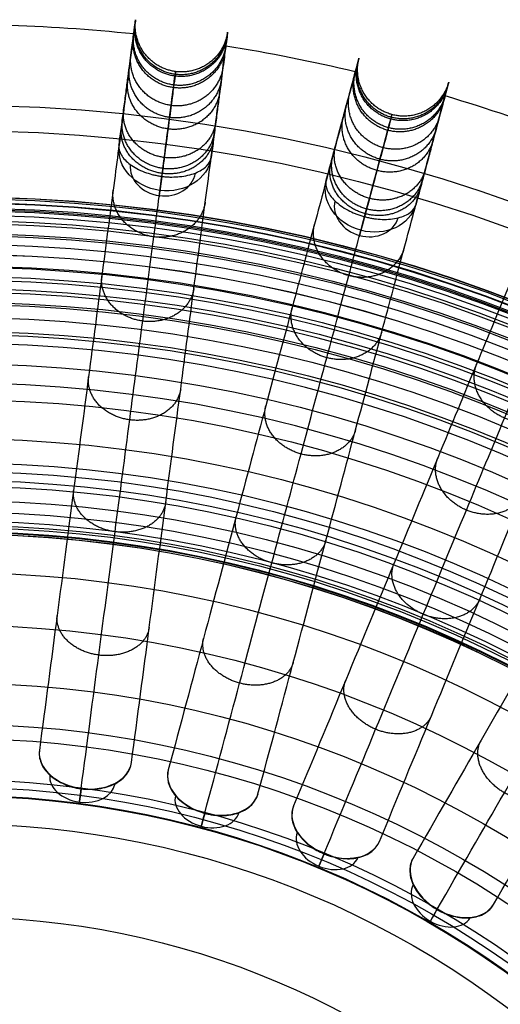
# Model space of a CAD drawing. Header units: millimetres. Extents: x -186 to 186, y -186 to 186.
# Tile 37 of 40: x 7 to 59, y 80 to 186. Entities that reach past the tile are written whole.
import ezdxf

# ---------------------------------------------------------------- set-up
doc = ezdxf.new("R2010")
doc.units = ezdxf.units.MM
doc.layers.add('Ø35', color=7, linetype='Continuous', true_color=0x7d26cd)

msp = doc.modelspace()

# ---------------------------------------------------------------- linework, layer by layer
at = {"layer": 'Ø35'}
for centre, radius in [((0, 0, 280.66), 176.34), ((0, 0, 277.85), 173.61), ((0, 0, 185.18), 166.49), ((0, 0, 178.69), 166.46), ((0, 0, 190.2), 166.29), ((0, 0, 195.13), 165.88), ((0, 0, 169.41), 165.83), ((0, 0, 199.92), 165.29), ((0, 0, 164.04), 165.14), ((0, 0, 250), 165), ((0, 0, 204.55), 164.53), ((0, 0, 157.4), 163.93), ((0, 0, 208.99), 163.61), ((0, 0, 213.21), 162.53), ((0, 0, 150.62), 162.32), ((0, 0, 216.98), 161.39), ((0, 0, 143.78), 160.31), ((0, 0, 220.1), 160.3), ((0, 0, 223.52), 158.92), ((0, 0, 136.9), 157.91), ((0, 0, 226.48), 157.53), ((0, 0, 228.24), 156.61), ((0, 0, 129.99), 155.14), ((0, 0, 231.3), 154.91), ((0, 0, 264.5), 153.5), ((0, 0, 123.06), 152), ((0, 0, 232.64), 151.67), ((0, 0, 116.11), 148.5), ((0, 0, 109.16), 144.65), ((0, 0, 102.2), 140.46), ((0, 0, 283.13), 137.85), ((0, 0, 281.75), 136.92), ((0, 0, 95.26), 135.96), ((0, 0, 279.11), 135.33), ((0, 0, 276.24), 133.8), ((0, 0, 273.47), 132.55), ((0, 0, 270.81), 131.58), ((0, 0, 88.33), 131.14), ((0, 0, 268.3), 130.88), ((0, 0, 265.95), 130.43), ((0, 0, 259.96), 130.36), ((0, 0, 263.78), 130.21), ((0, 0, 261.78), 130.19), ((0, 0, 81.44), 126.03), ((0, 0, 74.26), 120.38), ((0, 0, 66.79), 114.14), ((0, 0, 8.57), 109.73), ((0, 0, 60.02), 108.19), ((0, 0, 20.93), 103.74), ((0, 0, 25.79), 102.94), ((0, 0, 23.15), 102.07), ((0, 0, 53.32), 102), ((0, 0), 99), ((0, 0, 40.12), 88.99)]:
    msp.add_circle(centre, radius, dxfattribs=at)
at = {"layer": 'Ø35', "extrusion": (0, 0, -1)}
for centre, radius in [((0, 0, -300), 159), ((0, 0, -300), 156.19), ((0, 0, -298.67), 150.7), ((0, 0, -294.97), 146.43)]:
    msp.add_circle(centre, radius, dxfattribs=at)
at = {"layer": 'Ø35'}
for start, end in [(84.0486, 88.4514), (76.5486, 80.9514), (69.0486, 73.4514)]:
    msp.add_arc((0, 0, 161.64), 185, start, end, dxfattribs=at)
at = {"layer": 'Ø35', "extrusion": (0.067444, 0.512291, -0.85616)}
for start, end in [(270, 359.2906), (180.7094, 270)]:
    msp.add_arc((0, 272.04, -116.14), 5, start, end, dxfattribs=at)
at = {"layer": 'Ø35', "extrusion": (-0.067444, -0.512291, 0.85616)}
for start, end in [(182.216, 270), (270, 357.784)]:
    msp.add_arc((0, 272.04, 119.67), 3.54, start, end, dxfattribs=at)
at = {"layer": 'Ø35', "extrusion": (0.991445, -0.130526, -7.4149e-15)}
msp.add_arc((172.9, 240), 5, 123.6054, 211.114, dxfattribs=at)
at = {"layer": 'Ø35', "extrusion": (0.133735, 0.499105, -0.85616)}
for start, end in [(270, 359.2906), (180.7094, 270)]:
    msp.add_arc((0, 272.04, -116.14), 5, start, end, dxfattribs=at)
at = {"layer": 'Ø35', "extrusion": (-0.133735, -0.499105, 0.85616)}
for start, end in [(182.216, 270), (270, 357.784)]:
    msp.add_arc((0, 272.04, 119.67), 3.54, start, end, dxfattribs=at)
at = {"layer": 'Ø35', "extrusion": (0.965926, -0.258819, -7.28023e-15)}
msp.add_arc((172.9, 240), 5, 123.6054, 211.114, dxfattribs=at)
at = {"layer": 'Ø35', "extrusion": (0.092401, 0.701857, 0.7063)}
for centre, radius, start, end in [((0, -54.49, 97.09), 5, 0.9435, 179.0565), ((0, -54.49, 93.55), 3.54, 0.8935, 179.1065)]:
    msp.add_arc(centre, radius, start, end, dxfattribs=at)
at = {"layer": 'Ø35', "extrusion": (0.183221, 0.683791, 0.7063)}
for centre, radius, start, end in [((0, -54.49, 97.09), 5, 0.9435, 179.0565), ((0, -54.49, 93.55), 3.54, 0.8935, 179.1065)]:
    msp.add_arc(centre, radius, start, end, dxfattribs=at)
at = {"layer": 'Ø35', "extrusion": (-0.991445, 0.130526, 1.60811e-15)}
msp.add_arc((-107.21, 30), 5, 315.3692, 45.0643, dxfattribs=at)
at = {"layer": 'Ø35', "extrusion": (0.270907, 0.654026, 0.7063)}
for centre, radius, start, end in [((0, -54.49, 97.09), 5, 0.9435, 179.0565), ((0, -54.49, 93.55), 3.54, 0.8935, 179.1065)]:
    msp.add_arc(centre, radius, start, end, dxfattribs=at)
at = {"layer": 'Ø35', "extrusion": (-0.965926, 0.258819, 4.29604e-15)}
msp.add_arc((-107.21, 30), 5, 315.3692, 45.0643, dxfattribs=at)
at = {"layer": 'Ø35', "extrusion": (-0.92388, 0.382683, 3.37827e-16)}
msp.add_arc((-107.21, 30), 5, 315.3692, 45.0643, dxfattribs=at)
at = {"layer": 'Ø35', "extrusion": (0.353956, 0.613071, 0.7063)}
for centre, radius, start, end in [((0, -54.49, 97.09), 5, 0.9435, 179.0565), ((0, -54.49, 93.55), 3.54, 0.8935, 179.1065)]:
    msp.add_arc(centre, radius, start, end, dxfattribs=at)
at = {"layer": 'Ø35', "extrusion": (-0.866025, 0.5, 2.89418e-15)}
msp.add_arc((-107.21, 30), 5, 315.3692, 45.0643, dxfattribs=at)
at = {"layer": 'Ø35'}
for points, knots in [([(17.6, 172.02, 239.97), (17.7, 172.71, 238.82), (17.78, 173.37, 237.64), (17.86, 173.98, 236.45), (17.95, 174.63, 235.2), (18.03, 175.24, 233.93), (18.1, 175.82, 232.65), (18.18, 176.43, 231.3), (18.26, 177, 229.92), (18.4, 178.08, 227.15), (18.47, 178.59, 225.75), (18.53, 179.07, 224.34), (18.67, 180.08, 221.33), (18.78, 180.96, 218.25), (18.88, 181.71, 215.16), (18.99, 182.51, 211.9), (19.07, 183.17, 208.6), (19.14, 183.71, 205.29), (19.22, 184.27, 201.83), (19.27, 184.69, 198.34), (19.31, 184.99, 194.85), (19.35, 185.3, 191.24), (19.37, 185.47, 187.61), (19.38, 185.51, 183.99), (19.38, 185.54, 180.29), (19.37, 185.44, 176.58), (19.34, 185.19, 172.88), (19.31, 184.95, 169.12), (19.25, 184.55, 165.37), (19.18, 184, 161.65), (19.18, 184, 161.64), (19.18, 184, 161.64), (19.18, 184, 161.64), (19.07, 183.15, 155.83), (18.91, 181.93, 150.08), (18.71, 180.39, 144.42), (18.5, 178.82, 138.62), (18.25, 176.91, 132.91), (17.96, 174.73, 127.32), (17.67, 172.49, 121.56), (17.33, 169.96, 115.91), (16.97, 167.19, 110.39), (16.59, 164.34, 104.69), (16.18, 161.23, 99.12), (15.75, 157.92, 93.68), (15.3, 154.52, 88.07), (14.82, 150.89, 82.59), (14.32, 147.1, 77.24), (13.81, 143.2, 71.74), (13.27, 139.11, 66.37), (12.71, 134.88, 61.12), (12.14, 130.54, 55.75), (11.55, 126.04, 50.5), (10.94, 121.42, 45.38), (10.32, 116.71, 40.16), (9.68, 111.85, 35.04), (9.03, 106.89, 30.06)], [0, 0, 0, 0, 4.040828, 4.040828, 4.040828, 8.259644, 8.259644, 8.259644, 12.731241, 12.731241, 17.203384, 17.203384, 17.203384, 26.762643, 26.762643, 26.762643, 36.850305, 36.850305, 36.850305, 47.374726, 47.374726, 47.374726, 58.243746, 58.243746, 58.243746, 69.369292, 69.369292, 69.369292, 80.671791, 80.671791, 80.671791, 80.681377, 80.681377, 80.681377, 98.298559, 98.298559, 98.298559, 116.345926, 116.345926, 116.345926, 134.921722, 134.921722, 134.921722, 154.078377, 154.078377, 154.078377, 173.820712, 173.820712, 173.820712, 194.117895, 194.117895, 194.117895, 214.910076, 214.910076, 214.910076, 236.114875, 236.114875, 236.114875, 236.114875]), ([(18.94, 105.59, 30.06), (19.6, 110.54, 35.04), (20.24, 115.4, 40.16), (20.86, 120.11, 45.38), (21.46, 124.73, 50.5), (22.06, 129.24, 55.75), (22.63, 133.57, 61.12), (23.18, 137.8, 66.37), (23.72, 141.89, 71.74), (24.24, 145.79, 77.24), (24.74, 149.59, 82.59), (25.21, 153.21, 88.07), (25.66, 156.62, 93.68), (26.1, 159.92, 99.12), (26.51, 163.03, 104.69), (26.88, 165.89, 110.39), (27.25, 168.65, 115.91), (27.58, 171.19, 121.56), (27.88, 173.43, 127.32), (28.16, 175.61, 132.91), (28.41, 177.51, 138.62), (28.62, 179.09, 144.42), (28.82, 180.63, 150.08), (28.98, 181.85, 155.83), (29.1, 182.7, 161.64), (29.1, 182.7, 161.64), (29.1, 182.7, 161.64), (29.1, 182.7, 161.65), (29.17, 183.25, 165.37), (29.22, 183.64, 169.12), (29.25, 183.89, 172.88), (29.28, 184.13, 176.58), (29.3, 184.24, 180.29), (29.29, 184.2, 183.99), (29.29, 184.16, 187.61), (29.27, 183.99, 191.24), (29.23, 183.69, 194.85), (29.19, 183.39, 198.34), (29.13, 182.96, 201.83), (29.06, 182.4, 205.29), (28.99, 181.87, 208.6), (28.9, 181.21, 211.9), (28.79, 180.41, 215.16), (28.69, 179.66, 218.25), (28.58, 178.78, 221.33), (28.45, 177.76, 224.34), (28.38, 177.28, 225.75), (28.32, 176.78, 227.15), (28.17, 175.7, 229.92), (28.1, 175.12, 231.3), (28.02, 174.51, 232.65), (27.94, 173.94, 233.93), (27.86, 173.32, 235.2), (27.78, 172.68, 236.45), (27.7, 172.06, 237.64), (27.61, 171.41, 238.82), (27.52, 170.72, 239.97)], [0, 0, 0, 0, 21.204799, 21.204799, 21.204799, 41.99698, 41.99698, 41.99698, 62.294163, 62.294163, 62.294163, 82.036498, 82.036498, 82.036498, 101.193153, 101.193153, 101.193153, 119.768949, 119.768949, 119.768949, 137.816316, 137.816316, 137.816316, 155.433498, 155.433498, 155.433498, 155.443084, 155.443084, 155.443084, 166.745582, 166.745582, 166.745582, 177.871129, 177.871129, 177.871129, 188.740149, 188.740149, 188.740149, 199.26457, 199.26457, 199.26457, 209.352232, 209.352232, 209.352232, 218.911491, 218.911491, 218.911491, 223.383634, 223.383634, 227.855231, 227.855231, 227.855231, 232.074047, 232.074047, 232.074047, 236.114875, 236.114875, 236.114875, 236.114875]), ([(39.91, 168.26, 239.97), (40.09, 168.93, 238.82), (40.26, 169.56, 237.64), (40.42, 170.16, 236.45), (40.59, 170.79, 235.2), (40.75, 171.39, 233.93), (40.9, 171.95, 232.65), (41.06, 172.54, 231.3), (41.21, 173.1, 229.92), (41.49, 174.16, 227.15), (41.62, 174.65, 225.75), (41.75, 175.11, 224.34), (42.01, 176.1, 221.33), (42.24, 176.96, 218.25), (42.44, 177.7, 215.16), (42.65, 178.47, 211.9), (42.82, 179.12, 208.6), (42.96, 179.64, 205.29), (43.1, 180.18, 201.83), (43.22, 180.6, 198.34), (43.29, 180.89, 194.85), (43.37, 181.19, 191.24), (43.42, 181.35, 187.61), (43.43, 181.39, 183.99), (43.44, 181.42, 180.29), (43.41, 181.32, 176.58), (43.35, 181.09, 172.88), (43.28, 180.84, 169.12), (43.18, 180.46, 165.37), (43.04, 179.93, 161.65), (43.04, 179.93, 161.64), (43.03, 179.93, 161.64), (43.03, 179.92, 161.64), (42.81, 179.09, 155.83), (42.49, 177.91, 150.08), (42.09, 176.41, 144.42), (41.68, 174.87, 138.62), (41.18, 173.02, 132.91), (40.62, 170.89, 127.32), (40.03, 168.71, 121.56), (39.37, 166.24, 115.91), (38.65, 163.55, 110.39), (37.9, 160.77, 104.69), (37.09, 157.74, 99.12), (36.23, 154.52, 93.68), (35.34, 151.2, 88.07), (34.39, 147.67, 82.59), (33.4, 143.97, 77.24), (32.38, 140.17, 71.74), (31.31, 136.18, 66.37), (30.21, 132.06, 61.12), (29.08, 127.84, 55.75), (27.9, 123.45, 50.5), (26.7, 118.95, 45.38), (25.47, 114.36, 40.16), (24.2, 109.63, 35.04), (22.9, 104.8, 30.06)], [0, 0, 0, 0, 4.040828, 4.040828, 4.040828, 8.259644, 8.259644, 8.259644, 12.731241, 12.731241, 17.203384, 17.203384, 17.203384, 26.762643, 26.762643, 26.762643, 36.850305, 36.850305, 36.850305, 47.374726, 47.374726, 47.374726, 58.243746, 58.243746, 58.243746, 69.369292, 69.369292, 69.369292, 80.671791, 80.671791, 80.671791, 80.681377, 80.681377, 80.681377, 98.298559, 98.298559, 98.298559, 116.345926, 116.345926, 116.345926, 134.921722, 134.921722, 134.921722, 154.078377, 154.078377, 154.078377, 173.820712, 173.820712, 173.820712, 194.117895, 194.117895, 194.117895, 214.910076, 214.910076, 214.910076, 236.114875, 236.114875, 236.114875, 236.114875]), ([(13.53, 102.79, 33.54), (14.18, 107.7, 38.48), (15.43, 117.2, 48.48), (17.18, 130.49, 63.99), (18.77, 142.54, 79.84), (20.17, 153.21, 95.97), (21.37, 162.33, 112.33), (22.35, 169.74, 128.86), (23.08, 175.3, 145.52), (23.49, 178.45, 160.33), (23.67, 179.8, 173.14), (23.71, 180.1, 183.86), (23.65, 179.6, 194.33), (23.48, 178.38, 204.38), (23.23, 176.47, 213.86), (22.9, 173.96, 222.62), (22.56, 171.38, 229.31), (22.26, 169.05, 234.13), (22.09, 167.82, 236.36), (22.01, 167.18, 237.42)], [0, 0, 0, 0, 21.206687, 42.000163, 62.298384, 82.041442, 101.198015, 119.773444, 137.819283, 155.44352, 166.748088, 177.876049, 188.747485, 199.274348, 209.364632, 218.926927, 227.876161, 232.097972, 236.141838, 236.141838, 236.141838, 236.141838]), ([(32.56, 102.21, 30.06), (33.86, 107.04, 35.04), (35.13, 111.77, 40.16), (36.36, 116.36, 45.38), (37.56, 120.87, 50.5), (38.74, 125.25, 55.75), (39.87, 129.47, 61.12), (40.97, 133.6, 66.37), (42.04, 137.58, 71.74), (43.06, 141.38, 77.24), (44.05, 145.08, 82.59), (45, 148.61, 88.07), (45.89, 151.93, 93.68), (46.75, 155.15, 99.12), (47.56, 158.18, 104.69), (48.3, 160.96, 110.39), (49.03, 163.65, 115.91), (49.69, 166.12, 121.56), (50.27, 168.31, 127.32), (50.84, 170.43, 132.91), (51.34, 172.29, 138.62), (51.75, 173.82, 144.42), (52.15, 175.32, 150.08), (52.47, 176.51, 155.83), (52.69, 177.34, 161.64), (52.69, 177.34, 161.64), (52.69, 177.34, 161.64), (52.69, 177.34, 161.65), (52.84, 177.87, 165.37), (52.94, 178.26, 169.12), (53, 178.5, 172.88), (53.07, 178.74, 176.58), (53.1, 178.84, 180.29), (53.09, 178.8, 183.99), (53.08, 178.76, 187.61), (53.03, 178.6, 191.24), (52.95, 178.3, 194.85), (52.87, 178.01, 198.34), (52.76, 177.6, 201.83), (52.62, 177.05, 205.29), (52.48, 176.53, 208.6), (52.3, 175.88, 211.9), (52.1, 175.11, 215.16), (51.9, 174.37, 218.25), (51.67, 173.52, 221.33), (51.4, 172.53, 224.34), (51.28, 172.06, 225.75), (51.15, 171.57, 227.15), (50.87, 170.52, 229.92), (50.72, 169.96, 231.3), (50.56, 169.36, 232.65), (50.41, 168.8, 233.93), (50.25, 168.21, 235.2), (50.08, 167.58, 236.45), (49.92, 166.97, 237.64), (49.75, 166.34, 238.82), (49.57, 165.67, 239.97)], [0, 0, 0, 0, 21.204799, 21.204799, 21.204799, 41.99698, 41.99698, 41.99698, 62.294163, 62.294163, 62.294163, 82.036498, 82.036498, 82.036498, 101.193153, 101.193153, 101.193153, 119.768949, 119.768949, 119.768949, 137.816316, 137.816316, 137.816316, 155.433498, 155.433498, 155.433498, 155.443084, 155.443084, 155.443084, 166.745582, 166.745582, 166.745582, 177.871129, 177.871129, 177.871129, 188.740149, 188.740149, 188.740149, 199.26457, 199.26457, 199.26457, 209.352232, 209.352232, 209.352232, 218.911491, 218.911491, 218.911491, 223.383634, 223.383634, 227.855231, 227.855231, 227.855231, 232.074047, 232.074047, 232.074047, 236.114875, 236.114875, 236.114875, 236.114875]), ([(26.83, 100.15, 33.54), (28.12, 104.93, 38.48), (30.59, 114.18, 48.48), (34.06, 127.13, 63.99), (37.21, 138.88, 79.84), (40, 149.27, 95.97), (42.38, 158.15, 112.33), (44.31, 165.38, 128.86), (45.76, 170.79, 145.52), (46.58, 173.85, 160.33), (46.94, 175.17, 173.14), (47.01, 175.46, 183.86), (46.89, 174.98, 194.33), (46.57, 173.78, 204.38), (46.07, 171.93, 213.86), (45.41, 169.49, 222.62), (44.74, 166.96, 229.31), (44.13, 164.7, 234.13), (43.81, 163.5, 236.36), (43.64, 162.88, 237.42)], [0, 0, 0, 0, 21.206687, 42.000163, 62.298384, 82.041442, 101.198015, 119.773444, 137.819283, 155.44352, 166.748088, 177.876049, 188.747485, 199.274348, 209.364632, 218.926927, 227.876161, 232.097972, 236.141838, 236.141838, 236.141838, 236.141838]), ([(61.53, 161.61, 239.97), (61.79, 162.25, 238.82), (62.05, 162.86, 237.64), (62.28, 163.43, 236.45), (62.53, 164.03, 235.2), (62.77, 164.6, 233.93), (62.99, 165.14, 232.65), (63.23, 165.71, 231.3), (63.45, 166.24, 229.92), (63.87, 167.25, 227.15), (64.06, 167.72, 225.75), (64.25, 168.17, 224.34), (64.64, 169.11, 221.33), (64.98, 169.93, 218.25), (65.27, 170.64, 215.16), (65.58, 171.38, 211.9), (65.83, 172, 208.6), (66.04, 172.49, 205.29), (66.25, 173.02, 201.83), (66.42, 173.41, 198.34), (66.53, 173.69, 194.85), (66.65, 173.98, 191.24), (66.72, 174.13, 187.61), (66.73, 174.17, 183.99), (66.75, 174.2, 180.29), (66.71, 174.11, 176.58), (66.61, 173.88, 172.88), (66.52, 173.65, 169.12), (66.36, 173.28, 165.37), (66.15, 172.77, 161.65), (66.15, 172.77, 161.64), (66.15, 172.77, 161.64), (66.15, 172.77, 161.64), (65.82, 171.97, 155.83), (65.35, 170.84, 150.08), (64.76, 169.4, 144.42), (64.15, 167.94, 138.62), (63.41, 166.16, 132.91), (62.57, 164.13, 127.32), (61.71, 162.04, 121.56), (60.73, 159.68, 115.91), (59.66, 157.1, 110.39), (58.56, 154.44, 104.69), (57.36, 151.55, 99.12), (56.09, 148.47, 93.68), (54.77, 145.29, 88.07), (53.37, 141.91, 82.59), (51.91, 138.38, 77.24), (50.4, 134.75, 71.74), (48.82, 130.93, 66.37), (47.19, 126.99, 61.12), (45.52, 122.95, 55.75), (43.78, 118.76, 50.5), (42, 114.45, 45.38), (40.18, 110.06, 40.16), (38.3, 105.53, 35.04), (36.39, 100.91, 30.06)], [0, 0, 0, 0, 4.040828, 4.040828, 4.040828, 8.259644, 8.259644, 8.259644, 12.731241, 12.731241, 17.203384, 17.203384, 17.203384, 26.762643, 26.762643, 26.762643, 36.850305, 36.850305, 36.850305, 47.374726, 47.374726, 47.374726, 58.243746, 58.243746, 58.243746, 69.369292, 69.369292, 69.369292, 80.671791, 80.671791, 80.671791, 80.681377, 80.681377, 80.681377, 98.298559, 98.298559, 98.298559, 116.345926, 116.345926, 116.345926, 134.921722, 134.921722, 134.921722, 154.078377, 154.078377, 154.078377, 173.820712, 173.820712, 173.820712, 194.117895, 194.117895, 194.117895, 214.910076, 214.910076, 214.910076, 236.114875, 236.114875, 236.114875, 236.114875]), ([(17.6, 172.02, 239.97), (17.56, 171.69, 240.53), (17.64, 171.33, 241.08), (17.85, 170.98, 241.6), (18.06, 170.62, 242.11), (18.38, 170.27, 242.57), (18.81, 169.96, 242.96), (19.24, 169.64, 243.34), (19.76, 169.36, 243.65), (20.35, 169.14, 243.86), (20.61, 169.05, 243.95), (20.87, 168.96, 244.02), (21.29, 168.85, 244.09), (21.43, 168.82, 244.11), (21.64, 168.78, 244.14), (21.71, 168.76, 244.14), (21.85, 168.74, 244.15), (21.92, 168.72, 244.16), (21.99, 168.71, 244.16), (22.06, 168.7, 244.16), (22.14, 168.69, 244.16), (22.21, 168.68, 244.16)], [0, 0, 0, 0, 1.976488, 1.976488, 1.976488, 3.954613, 3.954613, 3.954613, 5.937868, 5.937868, 5.937868, 6.806556, 6.806556, 7.240695, 7.240695, 7.457739, 7.457739, 7.674783, 7.674783, 7.674783, 7.892081, 7.892081, 7.892081, 7.892081]), ([(22.21, 168.68, 244.16), (22.28, 168.67, 244.16), (22.35, 168.66, 244.16), (22.42, 168.66, 244.16), (22.49, 168.65, 244.16), (22.57, 168.64, 244.15), (22.71, 168.63, 244.14), (22.78, 168.62, 244.14), (23, 168.61, 244.11), (23.14, 168.61, 244.09), (23.57, 168.61, 244.02), (23.85, 168.62, 243.95), (24.12, 168.65, 243.86), (24.75, 168.71, 243.65), (25.32, 168.84, 243.34), (25.82, 169.04, 242.96), (26.31, 169.23, 242.57), (26.72, 169.48, 242.11), (27.01, 169.77, 241.6), (27.3, 170.06, 241.08), (27.47, 170.38, 240.53), (27.52, 170.72, 239.97)], [0, 0, 0, 0, 0.217298, 0.217298, 0.217298, 0.434342, 0.434342, 0.651386, 0.651386, 1.085525, 1.085525, 1.954213, 1.954213, 1.954213, 3.937468, 3.937468, 3.937468, 5.915593, 5.915593, 5.915593, 7.892081, 7.892081, 7.892081, 7.892081]), ([(45.63, 97.09, 30.06), (47.54, 101.71, 35.04), (49.41, 106.23, 40.16), (51.23, 110.62, 45.38), (53.02, 114.93, 50.5), (54.75, 119.12, 55.75), (56.43, 123.16, 61.12), (58.06, 127.11, 66.37), (59.64, 130.92, 71.74), (61.14, 134.55, 77.24), (62.61, 138.09, 82.59), (64.01, 141.47, 88.07), (65.32, 144.64, 93.68), (66.6, 147.72, 99.12), (67.8, 150.62, 104.69), (68.9, 153.28, 110.39), (69.97, 155.85, 115.91), (70.95, 158.22, 121.56), (71.81, 160.3, 127.32), (72.65, 162.34, 132.91), (73.39, 164.11, 138.62), (74, 165.58, 144.42), (74.59, 167.01, 150.08), (75.06, 168.15, 155.83), (75.39, 168.94, 161.64), (75.39, 168.94, 161.64), (75.39, 168.94, 161.64), (75.39, 168.94, 161.65), (75.6, 169.45, 165.37), (75.75, 169.82, 169.12), (75.85, 170.05, 172.88), (75.94, 170.28, 176.58), (75.98, 170.38, 180.29), (75.97, 170.34, 183.99), (75.96, 170.31, 187.61), (75.89, 170.15, 191.24), (75.77, 169.86, 194.85), (75.66, 169.59, 198.34), (75.49, 169.19, 201.83), (75.28, 168.67, 205.29), (75.07, 168.17, 208.6), (74.81, 167.55, 211.9), (74.51, 166.81, 215.16), (74.22, 166.11, 218.25), (73.88, 165.29, 221.33), (73.48, 164.34, 224.34), (73.3, 163.9, 225.75), (73.1, 163.42, 227.15), (72.69, 162.42, 229.92), (72.47, 161.88, 231.3), (72.23, 161.31, 232.65), (72.01, 160.78, 233.93), (71.77, 160.21, 235.2), (71.52, 159.61, 236.45), (71.28, 159.03, 237.64), (71.03, 158.42, 238.82), (70.77, 157.78, 239.97)], [0, 0, 0, 0, 21.204799, 21.204799, 21.204799, 41.99698, 41.99698, 41.99698, 62.294163, 62.294163, 62.294163, 82.036498, 82.036498, 82.036498, 101.193153, 101.193153, 101.193153, 119.768949, 119.768949, 119.768949, 137.816316, 137.816316, 137.816316, 155.433498, 155.433498, 155.433498, 155.443084, 155.443084, 155.443084, 166.745582, 166.745582, 166.745582, 177.871129, 177.871129, 177.871129, 188.740149, 188.740149, 188.740149, 199.26457, 199.26457, 199.26457, 209.352232, 209.352232, 209.352232, 218.911491, 218.911491, 218.911491, 223.383634, 223.383634, 227.855231, 227.855231, 227.855231, 232.074047, 232.074047, 232.074047, 236.114875, 236.114875, 236.114875, 236.114875]), ([(39.68, 95.79, 33.54), (41.57, 100.36, 38.48), (45.24, 109.21, 48.48), (50.37, 121.59, 63.99), (55.02, 132.83, 79.84), (59.14, 142.77, 95.97), (62.66, 151.27, 112.33), (65.52, 158.18, 128.86), (67.66, 163.36, 145.52), (68.88, 166.29, 160.33), (69.4, 167.54, 173.14), (69.51, 167.82, 183.86), (69.32, 167.36, 194.33), (68.85, 166.22, 204.38), (68.12, 164.45, 213.86), (67.15, 162.11, 222.62), (66.15, 159.7, 229.31), (65.25, 157.53, 234.13), (64.77, 156.38, 236.36), (64.53, 155.79, 237.42)], [0, 0, 0, 0, 21.206687, 42.000163, 62.298384, 82.041442, 101.198015, 119.773444, 137.819283, 155.44352, 166.748088, 177.876049, 188.747485, 199.274348, 209.364632, 218.926927, 227.876161, 232.097972, 236.141838, 236.141838, 236.141838, 236.141838]), ([(39.91, 168.26, 239.97), (39.82, 167.93, 240.53), (39.86, 167.56, 241.08), (40.02, 167.18, 241.6), (40.17, 166.81, 242.11), (40.45, 166.42, 242.57), (40.84, 166.05, 242.96), (41.22, 165.68, 243.34), (41.7, 165.33, 243.65), (42.25, 165.04, 243.86), (42.49, 164.91, 243.95), (42.75, 164.79, 244.02), (43.14, 164.63, 244.09), (43.28, 164.58, 244.11), (43.48, 164.51, 244.14), (43.55, 164.48, 244.14), (43.69, 164.44, 244.15), (43.76, 164.42, 244.16), (43.83, 164.4, 244.16), (43.89, 164.38, 244.16), (43.96, 164.36, 244.16), (44.03, 164.34, 244.16)], [0, 0, 0, 0, 1.976488, 1.976488, 1.976488, 3.954613, 3.954613, 3.954613, 5.937868, 5.937868, 5.937868, 6.806556, 6.806556, 7.240695, 7.240695, 7.457739, 7.457739, 7.674783, 7.674783, 7.674783, 7.892081, 7.892081, 7.892081, 7.892081]), ([(44.03, 164.34, 244.16), (44.1, 164.32, 244.16), (44.17, 164.3, 244.16), (44.25, 164.29, 244.16), (44.32, 164.27, 244.16), (44.39, 164.25, 244.15), (44.53, 164.22, 244.14), (44.6, 164.21, 244.14), (44.81, 164.17, 244.11), (44.95, 164.14, 244.09), (45.37, 164.09, 244.02), (45.65, 164.06, 243.95), (45.93, 164.05, 243.86), (46.55, 164.03, 243.65), (47.14, 164.09, 243.34), (47.66, 164.22, 242.96), (48.18, 164.35, 242.57), (48.61, 164.54, 242.11), (48.94, 164.79, 241.6), (49.27, 165.04, 241.08), (49.48, 165.34, 240.53), (49.57, 165.67, 239.97)], [0, 0, 0, 0, 0.217298, 0.217298, 0.217298, 0.434342, 0.434342, 0.651386, 0.651386, 1.085525, 1.085525, 1.954213, 1.954213, 1.954213, 3.937468, 3.937468, 3.937468, 5.915593, 5.915593, 5.915593, 7.892081, 7.892081, 7.892081, 7.892081]), ([(82.1, 152.19, 239.97), (82.44, 152.79, 238.82), (82.77, 153.37, 237.64), (83.08, 153.91, 236.45), (83.41, 154.47, 235.2), (83.72, 155, 233.93), (84.01, 155.5, 232.65), (84.32, 156.04, 231.3), (84.61, 156.54, 229.92), (85.15, 157.48, 227.15), (85.41, 157.93, 225.75), (85.65, 158.34, 224.34), (86.16, 159.23, 221.33), (86.6, 160, 218.25), (86.98, 160.66, 215.16), (87.38, 161.35, 211.9), (87.72, 161.93, 208.6), (87.99, 162.4, 205.29), (88.27, 162.89, 201.83), (88.49, 163.26, 198.34), (88.63, 163.52, 194.85), (88.79, 163.79, 191.24), (88.88, 163.94, 187.61), (88.89, 163.97, 183.99), (88.91, 164, 180.29), (88.86, 163.91, 176.58), (88.74, 163.7, 172.88), (88.61, 163.48, 169.12), (88.41, 163.13, 165.37), (88.14, 162.66, 161.65), (88.14, 162.66, 161.64), (88.14, 162.66, 161.64), (88.14, 162.66, 161.64), (87.71, 161.91, 155.83), (87.09, 160.85, 150.08), (86.32, 159.5, 144.42), (85.52, 158.13, 138.62), (84.56, 156.46, 132.91), (83.46, 154.56, 127.32), (82.33, 152.6, 121.56), (81.05, 150.39, 115.91), (79.66, 147.97, 110.39), (78.22, 145.48, 104.69), (76.65, 142.76, 99.12), (74.98, 139.88, 93.68), (73.27, 136.9, 88.07), (71.44, 133.73, 82.59), (69.52, 130.42, 77.24), (67.56, 127.01, 71.74), (65.49, 123.44, 66.37), (63.36, 119.74, 61.12), (61.17, 115.96, 55.75), (58.9, 112.02, 50.5), (56.57, 107.99, 45.38), (54.2, 103.87, 40.16), (51.75, 99.63, 35.04), (49.25, 95.3, 30.06)], [0, 0, 0, 0, 4.040828, 4.040828, 4.040828, 8.259644, 8.259644, 8.259644, 12.731241, 12.731241, 17.203384, 17.203384, 17.203384, 26.762643, 26.762643, 26.762643, 36.850305, 36.850305, 36.850305, 47.374726, 47.374726, 47.374726, 58.243746, 58.243746, 58.243746, 69.369292, 69.369292, 69.369292, 80.671791, 80.671791, 80.671791, 80.681377, 80.681377, 80.681377, 98.298559, 98.298559, 98.298559, 116.345926, 116.345926, 116.345926, 134.921722, 134.921722, 134.921722, 154.078377, 154.078377, 154.078377, 173.820712, 173.820712, 173.820712, 194.117895, 194.117895, 194.117895, 214.910076, 214.910076, 214.910076, 236.114875, 236.114875, 236.114875, 236.114875]), ([(57.91, 90.3, 30.06), (60.41, 94.63, 35.04), (62.86, 98.87, 40.16), (65.23, 102.99, 45.38), (67.56, 107.03, 50.5), (69.83, 110.96, 55.75), (72.02, 114.74, 61.12), (74.15, 118.44, 66.37), (76.22, 122.01, 71.74), (78.18, 125.42, 77.24), (80.1, 128.73, 82.59), (81.93, 131.9, 88.07), (83.64, 134.88, 93.68), (85.31, 137.76, 99.12), (86.88, 140.48, 104.69), (88.32, 142.97, 110.39), (89.71, 145.39, 115.91), (90.99, 147.6, 121.56), (92.12, 149.56, 127.32), (93.22, 151.46, 132.91), (94.18, 153.13, 138.62), (94.98, 154.5, 144.42), (95.75, 155.85, 150.08), (96.37, 156.91, 155.83), (96.8, 157.66, 161.64), (96.8, 157.66, 161.64), (96.8, 157.66, 161.64), (96.8, 157.66, 161.65), (97.07, 158.13, 165.37), (97.27, 158.48, 169.12), (97.4, 158.7, 172.88), (97.52, 158.91, 176.58), (97.57, 159, 180.29), (97.55, 158.97, 183.99), (97.54, 158.94, 187.61), (97.45, 158.79, 191.24), (97.29, 158.52, 194.85), (97.14, 158.26, 198.34), (96.93, 157.89, 201.83), (96.65, 157.4, 205.29), (96.38, 156.93, 208.6), (96.04, 156.35, 211.9), (95.64, 155.66, 215.16), (95.26, 155, 218.25), (94.82, 154.23, 221.33), (94.31, 153.34, 224.34), (94.07, 152.93, 225.75), (93.81, 152.48, 227.15), (93.27, 151.54, 229.92), (92.98, 151.04, 231.3), (92.67, 150.51, 232.65), (92.38, 150, 233.93), (92.07, 149.47, 235.2), (91.74, 148.91, 236.45), (91.43, 148.37, 237.64), (91.1, 147.8, 238.82), (90.76, 147.19, 239.97)], [0, 0, 0, 0, 21.204799, 21.204799, 21.204799, 41.99698, 41.99698, 41.99698, 62.294163, 62.294163, 62.294163, 82.036498, 82.036498, 82.036498, 101.193153, 101.193153, 101.193153, 119.768949, 119.768949, 119.768949, 137.816316, 137.816316, 137.816316, 155.433498, 155.433498, 155.433498, 155.443084, 155.443084, 155.443084, 166.745582, 166.745582, 166.745582, 177.871129, 177.871129, 177.871129, 188.740149, 188.740149, 188.740149, 199.26457, 199.26457, 199.26457, 209.352232, 209.352232, 209.352232, 218.911491, 218.911491, 218.911491, 223.383634, 223.383634, 227.855231, 227.855231, 227.855231, 232.074047, 232.074047, 232.074047, 236.114875, 236.114875, 236.114875, 236.114875]), ([(51.84, 89.79, 33.54), (54.32, 94.08, 38.48), (59.1, 102.37, 48.48), (65.81, 113.98, 63.99), (71.89, 124.51, 79.84), (77.27, 133.83, 95.97), (81.87, 141.79, 112.33), (85.6, 148.27, 128.86), (88.41, 153.13, 145.52), (89.99, 155.87, 160.33), (90.67, 157.05, 173.14), (90.82, 157.31, 183.86), (90.58, 156.88, 194.33), (89.96, 155.81, 204.38), (89, 154.15, 213.86), (87.73, 151.96, 222.62), (86.43, 149.7, 229.31), (85.25, 147.67, 234.13), (84.63, 146.59, 236.36), (84.31, 146.03, 237.42)], [0, 0, 0, 0, 21.206687, 42.000163, 62.298384, 82.041442, 101.198015, 119.773444, 137.819283, 155.44352, 166.748088, 177.876049, 188.747485, 199.274348, 209.364632, 218.926927, 227.876161, 232.097972, 236.141838, 236.141838, 236.141838, 236.141838]), ([(9.03, 106.89, 30.06), (8.97, 106.45, 29.61), (9.03, 106, 29.17), (9.21, 105.56, 28.75), (9.4, 105.08, 28.3), (9.72, 104.63, 27.89), (10.16, 104.24, 27.54), (10.37, 104.04, 27.37), (10.62, 103.86, 27.21), (11.15, 103.52, 26.94), (11.43, 103.38, 26.83), (11.74, 103.25, 26.74), (12.01, 103.13, 26.66), (12.3, 103.03, 26.6), (12.74, 102.91, 26.53), (12.89, 102.88, 26.52), (13.12, 102.83, 26.5), (13.2, 102.82, 26.5), (13.31, 102.8, 26.49), (13.35, 102.79, 26.49), (13.41, 102.79, 26.49), (13.43, 102.78, 26.49), (13.47, 102.78, 26.49), (13.48, 102.77, 26.49), (13.5, 102.77, 26.49), (13.51, 102.77, 26.49), (13.52, 102.77, 26.49), (13.53, 102.77, 26.49), (13.54, 102.77, 26.49), (13.55, 102.77, 26.49), (13.56, 102.76, 26.49), (13.58, 102.76, 26.49), (13.59, 102.76, 26.49), (13.63, 102.76, 26.49), (13.65, 102.75, 26.49), (13.71, 102.75, 26.49), (13.75, 102.74, 26.49), (13.86, 102.73, 26.5), (13.94, 102.73, 26.5), (14.17, 102.71, 26.52), (14.33, 102.71, 26.53), (14.79, 102.71, 26.6), (15.09, 102.73, 26.66), (15.39, 102.77, 26.74), (15.71, 102.81, 26.83), (16.03, 102.88, 26.94), (16.62, 103.07, 27.21), (16.91, 103.18, 27.37), (17.17, 103.31, 27.54), (17.69, 103.59, 27.89), (18.12, 103.94, 28.3), (18.43, 104.34, 28.75), (18.71, 104.72, 29.17), (18.88, 105.14, 29.61), (18.94, 105.59, 30.06)], [0, 0, 0, 0, 1.895955, 1.895955, 1.895955, 3.952351, 3.952351, 3.952351, 4.975221, 4.975221, 5.998092, 5.998092, 5.998092, 6.928118, 6.928118, 7.392879, 7.392879, 7.625228, 7.625228, 7.741399, 7.741399, 7.799483, 7.799483, 7.857568, 7.857568, 7.857568, 7.884087, 7.884087, 7.884087, 7.910606, 7.910606, 7.910606, 7.968688, 7.968688, 8.02677, 8.02677, 8.142941, 8.142941, 8.375291, 8.375291, 8.840054, 8.840054, 9.770082, 9.770082, 9.770082, 10.792953, 10.792953, 11.815823, 11.815823, 11.815823, 13.87222, 13.87222, 13.87222, 15.768175, 15.768175, 15.768175, 15.768175]), ([(22.9, 104.8, 30.06), (22.79, 104.37, 29.61), (22.79, 103.91, 29.17), (22.91, 103.45, 28.75), (23.04, 102.96, 28.3), (23.3, 102.47, 27.89), (23.68, 102.02, 27.54), (23.87, 101.8, 27.37), (24.08, 101.58, 27.21), (24.57, 101.18, 26.94), (24.83, 101, 26.83), (25.11, 100.83, 26.74), (25.37, 100.68, 26.66), (25.64, 100.55, 26.6), (26.07, 100.37, 26.53), (26.21, 100.32, 26.52), (26.43, 100.24, 26.5), (26.51, 100.22, 26.5), (26.62, 100.18, 26.49), (26.65, 100.17, 26.49), (26.71, 100.16, 26.49), (26.73, 100.15, 26.49), (26.76, 100.14, 26.49), (26.78, 100.14, 26.49), (26.8, 100.13, 26.49), (26.81, 100.13, 26.49), (26.82, 100.13, 26.49), (26.83, 100.12, 26.49), (26.84, 100.12, 26.49), (26.84, 100.12, 26.49), (26.85, 100.12, 26.49), (26.87, 100.11, 26.49), (26.89, 100.11, 26.49), (26.93, 100.1, 26.49), (26.95, 100.09, 26.49), (27, 100.08, 26.49), (27.04, 100.07, 26.49), (27.15, 100.04, 26.5), (27.23, 100.03, 26.5), (27.46, 99.98, 26.52), (27.61, 99.96, 26.53), (28.07, 99.9, 26.6), (28.37, 99.88, 26.66), (28.67, 99.88, 26.74), (29, 99.88, 26.83), (29.32, 99.91, 26.94), (29.93, 100.01, 27.21), (30.23, 100.09, 27.37), (30.51, 100.19, 27.54), (31.06, 100.39, 27.89), (31.53, 100.68, 28.3), (31.89, 101.05, 28.75), (32.22, 101.38, 29.17), (32.45, 101.78, 29.61), (32.56, 102.21, 30.06)], [0, 0, 0, 0, 1.895955, 1.895955, 1.895955, 3.952351, 3.952351, 3.952351, 4.975221, 4.975221, 5.998092, 5.998092, 5.998092, 6.928118, 6.928118, 7.392879, 7.392879, 7.625228, 7.625228, 7.741399, 7.741399, 7.799483, 7.799483, 7.857568, 7.857568, 7.857568, 7.884087, 7.884087, 7.884087, 7.910606, 7.910606, 7.910606, 7.968688, 7.968688, 8.02677, 8.02677, 8.142941, 8.142941, 8.375291, 8.375291, 8.840054, 8.840054, 9.770082, 9.770082, 9.770082, 10.792953, 10.792953, 11.815823, 11.815823, 11.815823, 13.87222, 13.87222, 13.87222, 15.768175, 15.768175, 15.768175, 15.768175]), ([(36.39, 100.91, 30.06), (36.22, 100.5, 29.61), (36.16, 100.05, 29.17), (36.22, 99.58, 28.75), (36.28, 99.07, 28.3), (36.47, 98.55, 27.89), (36.79, 98.06, 27.54), (36.95, 97.81, 27.37), (37.14, 97.57, 27.21), (37.56, 97.11, 26.94), (37.8, 96.89, 26.83), (38.06, 96.69, 26.74), (38.12, 96.65, 26.72), (38.17, 96.61, 26.7), (38.23, 96.57, 26.69), (38.44, 96.41, 26.62), (38.67, 96.27, 26.57), (39.03, 96.07, 26.52), (39.15, 96, 26.51), (39.33, 95.91, 26.5), (39.39, 95.88, 26.49), (39.49, 95.84, 26.49), (39.52, 95.83, 26.49), (39.56, 95.81, 26.49), (39.58, 95.8, 26.49), (39.61, 95.79, 26.49), (39.63, 95.78, 26.49), (39.64, 95.78, 26.49), (39.65, 95.77, 26.49), (39.66, 95.77, 26.49), (39.67, 95.76, 26.49), (39.68, 95.76, 26.49), (39.68, 95.76, 26.49), (39.69, 95.75, 26.49), (39.71, 95.75, 26.49), (39.73, 95.74, 26.49), (39.76, 95.73, 26.49), (39.78, 95.72, 26.49), (39.84, 95.7, 26.49), (39.87, 95.68, 26.49), (39.98, 95.64, 26.5), (40.05, 95.62, 26.5), (40.27, 95.54, 26.52), (40.42, 95.5, 26.53), (40.87, 95.38, 26.6), (41.16, 95.32, 26.66), (41.46, 95.29, 26.74), (41.79, 95.24, 26.83), (42.11, 95.23, 26.94), (42.73, 95.25, 27.21), (43.04, 95.29, 27.37), (43.32, 95.35, 27.54), (43.9, 95.48, 27.89), (44.4, 95.7, 28.3), (44.8, 96.02, 28.75), (45.18, 96.31, 29.17), (45.45, 96.67, 29.61), (45.63, 97.09, 30.06)], [0, 0, 0, 0, 1.895955, 1.895955, 1.895955, 3.952351, 3.952351, 3.952351, 4.975221, 4.975221, 5.998092, 5.998092, 5.998092, 6.217268, 6.217268, 6.217268, 7.037384, 7.037384, 7.44727, 7.44727, 7.652191, 7.652191, 7.754649, 7.754649, 7.805877, 7.805877, 7.857106, 7.857106, 7.857106, 7.883625, 7.883625, 7.883625, 7.910144, 7.910144, 7.910144, 7.968225, 7.968225, 8.026308, 8.026308, 8.142479, 8.142479, 8.374829, 8.374829, 8.839592, 8.839592, 9.76962, 9.76962, 9.76962, 10.792491, 10.792491, 11.815361, 11.815361, 11.815361, 13.871758, 13.871758, 13.871758, 15.767712, 15.767712, 15.767712, 15.767712]), ([(49.25, 95.3, 30.06), (49.02, 94.91, 29.61), (48.91, 94.47, 29.17), (48.9, 94, 28.75), (48.9, 93.49, 28.3), (49.02, 92.95, 27.89), (49.27, 92.42, 27.54), (49.4, 92.15, 27.37), (49.55, 91.89, 27.21), (49.92, 91.38, 26.94), (50.12, 91.13, 26.83), (50.36, 90.9, 26.74), (50.57, 90.69, 26.66), (50.79, 90.48, 26.6), (51.16, 90.2, 26.53), (51.28, 90.11, 26.52), (51.48, 89.98, 26.5), (51.54, 89.94, 26.5), (51.64, 89.88, 26.49), (51.67, 89.86, 26.49), (51.72, 89.83, 26.49), (51.74, 89.82, 26.49), (51.77, 89.8, 26.49), (51.79, 89.79, 26.49), (51.8, 89.78, 26.49), (51.81, 89.78, 26.49), (51.82, 89.77, 26.49), (51.83, 89.77, 26.49), (51.84, 89.76, 26.49), (51.84, 89.76, 26.49), (51.85, 89.75, 26.49), (51.87, 89.75, 26.49), (51.88, 89.74, 26.49), (51.92, 89.72, 26.49), (51.93, 89.71, 26.49), (51.99, 89.68, 26.49), (52.02, 89.66, 26.49), (52.12, 89.61, 26.5), (52.19, 89.57, 26.5), (52.4, 89.47, 26.52), (52.54, 89.41, 26.53), (52.97, 89.23, 26.6), (53.25, 89.13, 26.66), (53.54, 89.06, 26.74), (53.86, 88.98, 26.83), (54.18, 88.92, 26.94), (54.8, 88.86, 27.21), (55.1, 88.86, 27.37), (55.4, 88.88, 27.54), (55.98, 88.93, 27.89), (56.51, 89.09, 28.3), (56.95, 89.35, 28.75), (57.36, 89.59, 29.17), (57.68, 89.91, 29.61), (57.91, 90.3, 30.06)], [0, 0, 0, 0, 1.895955, 1.895955, 1.895955, 3.952351, 3.952351, 3.952351, 4.975221, 4.975221, 5.998092, 5.998092, 5.998092, 6.928118, 6.928118, 7.392879, 7.392879, 7.625228, 7.625228, 7.741399, 7.741399, 7.799483, 7.799483, 7.857568, 7.857568, 7.857568, 7.884087, 7.884087, 7.884087, 7.910606, 7.910606, 7.910606, 7.968688, 7.968688, 8.02677, 8.02677, 8.142941, 8.142941, 8.375291, 8.375291, 8.840054, 8.840054, 9.770082, 9.770082, 9.770082, 10.792953, 10.792953, 11.815823, 11.815823, 11.815823, 13.87222, 13.87222, 13.87222, 15.768175, 15.768175, 15.768175, 15.768175])]:
    msp.add_open_spline(points, degree=3, knots=knots, dxfattribs=at)
for points, weights, knots in [([(29.29, 184.2, 183.99), (28.58, 179.32, 183.94), (23.69, 179.96, 183.94), (18.8, 180.61, 183.94), (19.38, 185.51, 183.99)], [0.994515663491, 0.709875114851, 1, 0.709875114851, 0.994515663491], [7.928215, 7.928215, 7.928215, 15.707963, 15.707963, 23.487712, 23.487712, 23.487712]), ([(29.23, 183.69, 194.85), (28.52, 178.82, 194.42), (23.63, 179.47, 194.42), (18.74, 180.11, 194.42), (19.31, 184.99, 194.85)], [0.994520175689, 0.709872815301, 1, 0.709872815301, 0.994520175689], [7.928153, 7.928153, 7.928153, 15.707963, 15.707963, 23.487773, 23.487773, 23.487773]), ([(29.25, 183.89, 172.88), (28.54, 179.02, 173.21), (23.65, 179.66, 173.21), (18.76, 180.31, 173.21), (19.34, 185.19, 172.88)], [0.994518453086, 0.709873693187, 1, 0.709873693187, 0.994518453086], [7.928177, 7.928177, 7.928177, 15.707963, 15.707963, 23.48775, 23.48775, 23.48775]), ([(29.06, 182.4, 205.29), (28.36, 177.59, 204.49), (23.46, 178.23, 204.49), (18.57, 178.87, 204.49), (19.14, 183.71, 205.29)], [0.994533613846, 0.709865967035, 1, 0.709865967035, 0.994533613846], [7.92797, 7.92797, 7.92797, 15.707963, 15.707963, 23.487957, 23.487957, 23.487957]), ([(29.1, 182.7, 161.65), (28.39, 177.87, 162.37), (23.5, 178.51, 162.37), (18.61, 179.16, 162.37), (19.18, 184, 161.65)], [0.994519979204, 0.709872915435, 1, 0.709872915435, 0.994519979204], [7.928156, 7.928156, 7.928156, 15.707963, 15.707963, 23.487771, 23.487771, 23.487771]), ([(28.79, 180.41, 215.16), (28.1, 175.67, 213.98), (23.21, 176.31, 213.98), (18.32, 176.96, 213.98), (18.88, 181.71, 215.16)], [0.994562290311, 0.709851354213, 1, 0.709851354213, 0.994562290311], [7.927578, 7.927578, 7.927578, 15.707963, 15.707963, 23.488349, 23.488349, 23.488349]), ([(53.09, 178.8, 183.99), (51.74, 174.05, 183.94), (46.98, 175.33, 183.94), (42.21, 176.61, 183.94), (43.43, 181.39, 183.99)], [0.994515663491, 0.709875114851, 1, 0.709875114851, 0.994515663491], [7.928215, 7.928215, 7.928215, 15.707963, 15.707963, 23.487712, 23.487712, 23.487712]), ([(28.62, 179.09, 144.42), (27.93, 174.38, 145.72), (23.04, 175.02, 145.72), (18.15, 175.67, 145.72), (18.71, 180.39, 144.42)], [0.994559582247, 0.709852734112, 1, 0.709852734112, 0.994559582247], [7.927615, 7.927615, 7.927615, 15.707963, 15.707963, 23.488312, 23.488312, 23.488312]), ([(52.95, 178.3, 194.85), (51.62, 173.57, 194.42), (46.85, 174.85, 194.42), (42.08, 176.12, 194.42), (43.29, 180.89, 194.85)], [0.994520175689, 0.709872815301, 1, 0.709872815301, 0.994520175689], [7.928153, 7.928153, 7.928153, 15.707963, 15.707963, 23.487773, 23.487773, 23.487773]), ([(53, 178.5, 172.88), (51.67, 173.76, 173.21), (46.9, 175.04, 173.21), (42.14, 176.31, 173.21), (43.35, 181.09, 172.88)], [0.994518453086, 0.709873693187, 1, 0.709873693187, 0.994518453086], [7.928177, 7.928177, 7.928177, 15.707963, 15.707963, 23.48775, 23.48775, 23.48775]), ([(52.62, 177.05, 205.29), (51.29, 172.36, 204.49), (46.53, 173.64, 204.49), (41.76, 174.92, 204.49), (42.96, 179.64, 205.29)], [0.994533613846, 0.709865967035, 1, 0.709865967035, 0.994533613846], [7.92797, 7.92797, 7.92797, 15.707963, 15.707963, 23.487957, 23.487957, 23.487957]), ([(52.69, 177.34, 161.65), (51.37, 172.64, 162.37), (46.6, 173.92, 162.37), (41.84, 175.2, 162.37), (43.04, 179.93, 161.65)], [0.994519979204, 0.709872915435, 1, 0.709872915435, 0.994519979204], [7.928156, 7.928156, 7.928156, 15.707963, 15.707963, 23.487771, 23.487771, 23.487771]), ([(28.45, 177.76, 224.34), (27.77, 173.14, 222.75), (22.88, 173.78, 222.75), (17.99, 174.43, 222.75), (18.53, 179.07, 224.34)], [0.994618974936, 0.709822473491, 1, 0.709822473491, 0.994618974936], [7.926803, 7.926803, 7.926803, 15.707963, 15.707963, 23.489123, 23.489123, 23.489123]), ([(52.1, 175.11, 215.16), (50.79, 170.5, 213.98), (46.03, 171.77, 213.98), (41.26, 173.05, 213.98), (42.44, 177.7, 215.16)], [0.994562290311, 0.709851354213, 1, 0.709851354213, 0.994562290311], [7.927578, 7.927578, 7.927578, 15.707963, 15.707963, 23.488349, 23.488349, 23.488349]), ([(51.75, 173.82, 144.42), (50.46, 169.24, 145.72), (45.69, 170.52, 145.72), (40.92, 171.79, 145.72), (42.09, 176.41, 144.42)], [0.994559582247, 0.709852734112, 1, 0.709852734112, 0.994559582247], [7.927615, 7.927615, 7.927615, 15.707963, 15.707963, 23.488312, 23.488312, 23.488312]), ([(28.02, 174.51, 232.65), (27.37, 170.06, 230.61), (22.47, 170.71, 230.61), (17.58, 171.35, 230.61), (18.1, 175.82, 232.65)], [0.99473984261, 0.709760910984, 1, 0.709760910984, 0.99473984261], [7.925153, 7.925153, 7.925153, 15.707963, 15.707963, 23.490774, 23.490774, 23.490774]), ([(51.4, 172.53, 224.34), (50.13, 168.03, 222.75), (45.37, 169.31, 222.75), (40.6, 170.59, 222.75), (41.75, 175.11, 224.34)], [0.994618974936, 0.709822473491, 1, 0.709822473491, 0.994618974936], [7.926803, 7.926803, 7.926803, 15.707963, 15.707963, 23.489123, 23.489123, 23.489123]), ([(27.78, 172.68, 236.45), (27.14, 168.35, 234.16), (22.25, 169, 234.16), (17.35, 169.64, 234.16), (17.86, 173.98, 236.45)], [0.994812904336, 0.709723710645, 1, 0.709723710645, 0.994812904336], [7.924155, 7.924155, 7.924155, 15.707963, 15.707963, 23.491771, 23.491771, 23.491771]), ([(27.88, 173.43, 127.32), (27.21, 168.88, 129.12), (22.32, 169.53, 129.12), (17.43, 170.17, 129.12), (17.96, 174.73, 127.32)], [0.994578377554, 0.7098431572, 1, 0.7098431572, 0.994578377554], [7.927358, 7.927358, 7.927358, 15.707963, 15.707963, 23.488569, 23.488569, 23.488569]), ([(50.56, 169.36, 232.65), (49.33, 165.04, 230.61), (44.56, 166.31, 230.61), (39.8, 167.59, 230.61), (40.9, 171.95, 232.65)], [0.99473984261, 0.709760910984, 1, 0.709760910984, 0.99473984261], [7.925153, 7.925153, 7.925153, 15.707963, 15.707963, 23.490774, 23.490774, 23.490774]), ([(50.27, 168.31, 127.32), (49.02, 163.89, 129.12), (44.26, 165.16, 129.12), (39.49, 166.44, 129.12), (40.62, 170.89, 127.32)], [0.994578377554, 0.7098431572, 1, 0.7098431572, 0.994578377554], [7.927358, 7.927358, 7.927358, 15.707963, 15.707963, 23.488569, 23.488569, 23.488569]), ([(50.08, 167.58, 236.45), (48.89, 163.37, 234.16), (44.12, 164.65, 234.16), (39.35, 165.92, 234.16), (40.42, 170.16, 236.45)], [0.994812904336, 0.709723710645, 1, 0.709723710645, 0.994812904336], [7.924155, 7.924155, 7.924155, 15.707963, 15.707963, 23.491771, 23.491771, 23.491771]), ([(26.88, 165.89, 110.39), (26.24, 161.53, 112.61), (21.35, 162.17, 112.61), (16.46, 162.82, 112.61), (16.97, 167.19, 110.39)], [0.994566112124, 0.709849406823, 1, 0.709849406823, 0.994566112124], [7.927526, 7.927526, 7.927526, 15.707963, 15.707963, 23.488401, 23.488401, 23.488401]), ([(48.3, 160.96, 110.39), (47.1, 156.72, 112.61), (42.34, 158, 112.61), (37.57, 159.27, 112.61), (38.65, 163.55, 110.39)], [0.994566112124, 0.709849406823, 1, 0.709849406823, 0.994566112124], [7.927526, 7.927526, 7.927526, 15.707963, 15.707963, 23.488401, 23.488401, 23.488401]), ([(25.66, 156.62, 93.68), (25.05, 152.46, 96.25), (20.16, 153.1, 96.25), (15.27, 153.75, 96.25), (15.75, 157.92, 93.68)], [0.994503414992, 0.709881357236, 1, 0.709881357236, 0.994503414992], [7.928382, 7.928382, 7.928382, 15.707963, 15.707963, 23.487544, 23.487544, 23.487544]), ([(45.89, 151.93, 93.68), (44.73, 147.88, 96.25), (39.97, 149.16, 96.25), (35.2, 150.44, 96.25), (36.23, 154.52, 93.68)], [0.994503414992, 0.709881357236, 1, 0.709881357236, 0.994503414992], [7.928382, 7.928382, 7.928382, 15.707963, 15.707963, 23.487544, 23.487544, 23.487544]), ([(65.32, 144.64, 93.68), (63.65, 140.78, 96.25), (59.09, 142.67, 96.25), (54.54, 144.56, 96.25), (56.09, 148.47, 93.68)], [0.994503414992, 0.709881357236, 1, 0.709881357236, 0.994503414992], [7.928382, 7.928382, 7.928382, 15.707963, 15.707963, 23.487544, 23.487544, 23.487544]), ([(24.24, 145.79, 77.24), (23.65, 141.83, 80.11), (18.76, 142.47, 80.11), (13.87, 143.11, 80.11), (14.32, 147.1, 77.24)], [0.994371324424, 0.709948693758, 1, 0.709948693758, 0.994371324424], [7.930188, 7.930188, 7.930188, 15.707963, 15.707963, 23.485739, 23.485739, 23.485739]), ([(43.06, 141.38, 77.24), (41.96, 137.53, 80.11), (37.19, 138.8, 80.11), (32.43, 140.08, 80.11), (33.4, 143.97, 77.24)], [0.994371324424, 0.709948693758, 1, 0.709948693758, 0.994371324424], [7.930188, 7.930188, 7.930188, 15.707963, 15.707963, 23.485739, 23.485739, 23.485739]), ([(61.14, 134.55, 77.24), (59.55, 130.87, 80.11), (54.99, 132.76, 80.11), (50.43, 134.65, 80.11), (51.91, 138.38, 77.24)], [0.994371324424, 0.709948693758, 1, 0.709948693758, 0.994371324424], [7.930188, 7.930188, 7.930188, 15.707963, 15.707963, 23.485739, 23.485739, 23.485739]), ([(22.63, 133.57, 61.12), (22.06, 129.79, 64.23), (17.17, 130.43, 64.23), (12.29, 131.08, 64.23), (12.71, 134.88, 61.12)], [0.994147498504, 0.710062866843, 1, 0.710062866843, 0.994147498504], [7.93325, 7.93325, 7.93325, 15.707963, 15.707963, 23.482677, 23.482677, 23.482677]), ([(39.87, 129.47, 61.12), (38.81, 125.8, 64.23), (34.05, 127.08, 64.23), (29.29, 128.35, 64.23), (30.21, 132.06, 61.12)], [0.994147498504, 0.710062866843, 1, 0.710062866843, 0.994147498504], [7.93325, 7.93325, 7.93325, 15.707963, 15.707963, 23.482677, 23.482677, 23.482677]), ([(56.43, 123.16, 61.12), (54.9, 119.66, 64.23), (50.35, 121.54, 64.23), (45.79, 123.43, 64.23), (47.19, 126.99, 61.12)], [0.994147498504, 0.710062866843, 1, 0.710062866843, 0.994147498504], [7.93325, 7.93325, 7.93325, 15.707963, 15.707963, 23.482677, 23.482677, 23.482677]), ([(20.86, 120.11, 45.38), (20.31, 116.51, 48.69), (15.42, 117.15, 48.69), (10.54, 117.8, 48.69), (10.94, 121.42, 45.38)], [0.99380043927, 0.71024008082, 1, 0.71024008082, 0.99380043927], [7.938002, 7.938002, 7.938002, 15.707963, 15.707963, 23.477925, 23.477925, 23.477925]), ([(36.36, 116.36, 45.38), (35.34, 112.86, 48.69), (30.58, 114.14, 48.69), (25.83, 115.41, 48.69), (26.7, 118.95, 45.38)], [0.99380043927, 0.71024008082, 1, 0.71024008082, 0.99380043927], [7.938002, 7.938002, 7.938002, 15.707963, 15.707963, 23.477925, 23.477925, 23.477925]), ([(51.23, 110.62, 45.38), (49.77, 107.29, 48.69), (45.22, 109.17, 48.69), (40.67, 111.06, 48.69), (42, 114.45, 45.38)], [0.99380043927, 0.71024008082, 1, 0.71024008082, 0.99380043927], [7.938002, 7.938002, 7.938002, 15.707963, 15.707963, 23.477925, 23.477925, 23.477925]), ([(65.23, 102.99, 45.38), (63.35, 99.87, 48.69), (59.08, 102.33, 48.69), (54.82, 104.8, 48.69), (56.57, 107.99, 45.38)], [0.99380043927, 0.71024008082, 1, 0.71024008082, 0.99380043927], [7.938002, 7.938002, 7.938002, 15.707963, 15.707963, 23.477925, 23.477925, 23.477925])]:
    msp.add_rational_spline(points, weights, degree=2, knots=knots, dxfattribs=at)

doc.saveas('drawing.dxf')
